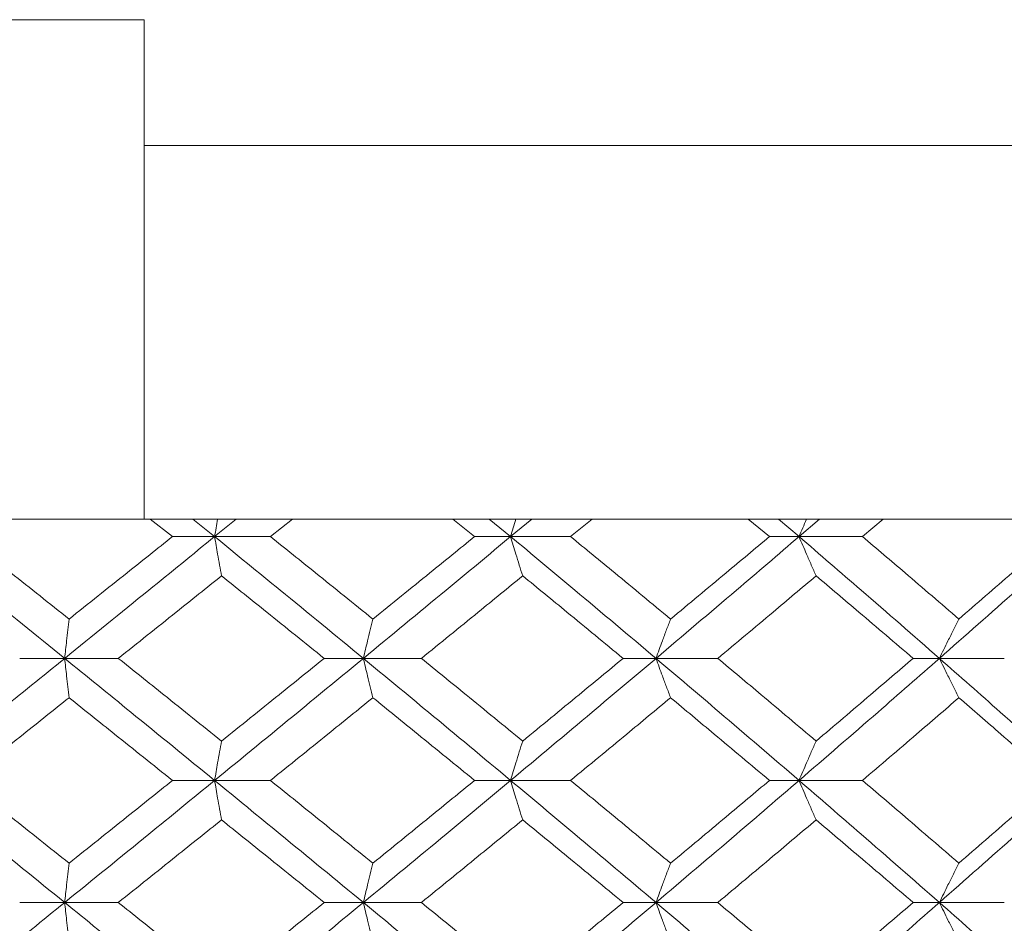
# Model space of a CAD drawing. Header units: inches. Extents: x -4.1 to 22.8, y -8.3 to 17.7.
# Tile 122 of 130: x 20.265 to 20.758, y 1.916 to 2.368. Entities that reach past the tile are written whole.
import ezdxf

# ---------------------------------------------------------------- set-up
doc = ezdxf.new("R2010")
doc.units = ezdxf.units.IN
doc.header["$MEASUREMENT"] = 0

msp = doc.modelspace()

# ---------------------------------------------------------------- linework, layer by layer
at = {"color": 7, "linetype": 'Continuous', "lineweight": 15}
for p, q in [((20.32731, 2.36819), (19.99731, 2.36819)), ((20.32731, 2.36819), (20.32731, 2.30519)), ((20.32731, 2.30519), (21.75164, 2.30519)), ((19.99747, 2.11819), (20.32715, 2.11819)), ((20.32715, 2.11819), (20.32731, 2.11833)), ((21.58913, 2.11819), (20.32715, 2.11819)), ((20.34148, 2.10937), (20.33039, 2.11819)), ((20.36259, 2.10937), (20.3517, 2.11819)), ((20.36259, 2.10937), (20.37344, 2.11819)), ((20.39058, 2.10937), (20.40159, 2.11819)), ((20.4928, 2.10937), (20.4819, 2.11819)), ((20.51087, 2.10937), (20.50018, 2.11819)), ((20.51087, 2.10937), (20.52148, 2.11819)), ((20.54091, 2.10937), (20.55167, 2.11819)), ((20.6405, 2.10937), (20.62991, 2.11819)), ((20.65533, 2.10937), (20.64496, 2.11819)), ((20.65533, 2.10937), (20.66559, 2.11819)), ((20.6871, 2.10937), (20.69748, 2.11819)), ((20.36259, 2.10937), (20.34148, 2.10937)), ((20.36259, 2.10937), (20.39058, 2.10937)), ((20.51087, 2.10937), (20.4928, 2.10937)), ((20.51087, 2.10937), (20.54091, 2.10937)), ((20.65533, 2.10937), (20.6405, 2.10937)), ((20.65533, 2.10937), (20.6871, 2.10937)), ((20.28753, 2.04841), (20.26498, 2.04841)), ((20.28753, 2.04841), (20.31438, 2.04841)), ((20.43711, 2.04841), (20.41749, 2.04841)), ((20.43711, 2.04841), (20.46616, 2.04841)), ((20.58368, 2.04841), (20.5672, 2.04841)), ((20.58368, 2.04841), (20.61462, 2.04841)), ((20.72563, 2.04841), (20.71248, 2.04841)), ((20.72563, 2.04841), (20.75813, 2.04841)), ((20.36259, 1.98729), (20.34148, 1.98729)), ((20.36259, 1.98729), (20.39058, 1.98729)), ((20.51087, 1.98729), (20.4928, 1.98729)), ((20.51087, 1.98729), (20.54091, 1.98729)), ((20.65533, 1.98729), (20.6405, 1.98729)), ((20.65533, 1.98729), (20.6871, 1.98729)), ((20.28753, 1.92616), (20.26498, 1.92616)), ((20.28753, 1.92616), (20.31438, 1.92616)), ((20.43711, 1.92616), (20.41749, 1.92616)), ((20.43711, 1.92616), (20.46616, 1.92616)), ((20.58368, 1.92616), (20.5672, 1.92616)), ((20.58368, 1.92616), (20.61462, 1.92616)), ((20.72563, 1.92616), (20.71248, 1.92616)), ((20.72563, 1.92616), (20.75813, 1.92616))]:
    msp.add_line(p, q, dxfattribs=at)
for points, knots in [([(20.32731, 2.11833), (20.32731, 2.11904), (20.32731, 2.12147), (20.32731, 2.13969), (20.32731, 2.18017), (20.32731, 2.23496), (20.32731, 2.27933), (20.32731, 2.30271), (20.32731, 2.30519)], [0, 0, 0, 0, 0.092358, 0.313266, 0.534198, 0.754525, 0.974043, 1, 1, 1, 1]), ([(20.36413, 2.11819), (20.36413, 2.11816), (20.36361, 2.11525), (20.3631, 2.11229), (20.36259, 2.10937)], [0, 0, 0, 0, 0.010765, 1, 1, 1, 1]), ([(20.51355, 2.11819), (20.51354, 2.11816), (20.51264, 2.11525), (20.51175, 2.11229), (20.51087, 2.10937)], [0, 0, 0, 0, 0.010761, 1, 1, 1, 1]), ([(20.65912, 2.11819), (20.6591, 2.11816), (20.65783, 2.11525), (20.65657, 2.11229), (20.65533, 2.10937)], [0, 0, 0, 0, 0.010761, 1, 1, 1, 1]), ([(20.28753, 2.04841), (20.27346, 2.05981), (20.24837, 2.08014), (20.22319, 2.10044), (20.21212, 2.10937)], [0, 0, 0, 0, 0.560457, 1, 1, 1, 1]), ([(20.2897, 2.0681), (20.28001, 2.07581), (20.26271, 2.08958), (20.24537, 2.10332), (20.23775, 2.10937)], [0, 0, 0, 0, 0.5603389, 1, 1, 1, 1]), ([(20.28753, 2.04841), (20.30157, 2.05981), (20.32663, 2.08014), (20.35161, 2.10044), (20.36259, 2.10937)], [0, 0, 0, 0, 0.560457, 1, 1, 1, 1]), ([(20.2897, 2.0681), (20.29938, 2.07581), (20.31666, 2.08958), (20.3339, 2.10332), (20.34148, 2.10937)], [0, 0, 0, 0, 0.560339, 1, 1, 1, 1]), ([(20.36606, 2.08973), (20.36574, 2.09154), (20.36509, 2.09514), (20.36393, 2.10167), (20.3631, 2.10644), (20.36259, 2.10937)], [0, 0, 0, 0, 0.279168, 0.558335, 1, 1, 1, 1]), ([(20.43711, 2.04841), (20.42324, 2.05981), (20.39849, 2.08014), (20.37355, 2.10044), (20.36259, 2.10937)], [0, 0, 0, 0, 0.560457, 1, 1, 1, 1]), ([(20.44187, 2.0681), (20.43231, 2.07581), (20.41526, 2.08958), (20.39812, 2.10332), (20.39058, 2.10937)], [0, 0, 0, 0, 0.560339, 1, 1, 1, 1]), ([(20.43711, 2.04841), (20.45094, 2.05981), (20.47561, 2.08014), (20.5001, 2.10044), (20.51087, 2.10937)], [0, 0, 0, 0, 0.560458, 1, 1, 1, 1]), ([(20.44187, 2.0681), (20.4514, 2.07581), (20.46842, 2.08958), (20.48535, 2.10332), (20.4928, 2.10937)], [0, 0, 0, 0, 0.5603389, 1, 1, 1, 1]), ([(20.51691, 2.08973), (20.51634, 2.09154), (20.51521, 2.09514), (20.51319, 2.10167), (20.51175, 2.10644), (20.51087, 2.10937)], [0, 0, 0, 0, 0.279165, 0.558332, 1, 1, 1, 1]), ([(20.58368, 2.04841), (20.57015, 2.05981), (20.54602, 2.08014), (20.5216, 2.10044), (20.51087, 2.10937)], [0, 0, 0, 0, 0.560457, 1, 1, 1, 1]), ([(20.59098, 2.0681), (20.58166, 2.07581), (20.56504, 2.08958), (20.54828, 2.10332), (20.54091, 2.10937)], [0, 0, 0, 0, 0.560339, 1, 1, 1, 1]), ([(20.58368, 2.04841), (20.59714, 2.05981), (20.62116, 2.08014), (20.64489, 2.10044), (20.65533, 2.10937)], [0, 0, 0, 0, 0.560457, 1, 1, 1, 1]), ([(20.59098, 2.0681), (20.60026, 2.07581), (20.61683, 2.08958), (20.63327, 2.10332), (20.6405, 2.10937)], [0, 0, 0, 0, 0.560339, 1, 1, 1, 1]), ([(20.66387, 2.08973), (20.66307, 2.09154), (20.66147, 2.09514), (20.65861, 2.10167), (20.65658, 2.10644), (20.65533, 2.10937)], [0, 0, 0, 0, 0.279166, 0.558332, 1, 1, 1, 1]), ([(20.72563, 2.04841), (20.7126, 2.05981), (20.68935, 2.08014), (20.66572, 2.10044), (20.65533, 2.10937)], [0, 0, 0, 0, 0.560457, 1, 1, 1, 1]), ([(20.73539, 2.0681), (20.72642, 2.07581), (20.71041, 2.08958), (20.69422, 2.10332), (20.6871, 2.10937)], [0, 0, 0, 0, 0.560339, 1, 1, 1, 1]), ([(20.72563, 2.04841), (20.73858, 2.05981), (20.76168, 2.08014), (20.7844, 2.10044), (20.79438, 2.10937)], [0, 0, 0, 0, 0.560457, 1, 1, 1, 1]), ([(20.73539, 2.0681), (20.74432, 2.07581), (20.76026, 2.08958), (20.77603, 2.10332), (20.78296, 2.10937)], [0, 0, 0, 0, 0.5603389, 1, 1, 1, 1]), ([(20.31438, 2.04841), (20.32404, 2.05613), (20.34129, 2.06991), (20.3585, 2.08368), (20.36606, 2.08973)], [0, 0, 0, 0, 0.560273, 1, 1, 1, 1]), ([(20.41749, 2.04841), (20.40791, 2.05613), (20.39081, 2.06991), (20.37362, 2.08368), (20.36606, 2.08973)], [0, 0, 0, 0, 0.560273, 1, 1, 1, 1]), ([(20.46616, 2.04841), (20.47567, 2.05613), (20.49262, 2.06991), (20.50949, 2.08368), (20.51691, 2.08973)], [0, 0, 0, 0, 0.560273, 1, 1, 1, 1]), ([(20.5672, 2.04841), (20.55785, 2.05613), (20.54114, 2.06991), (20.52431, 2.08368), (20.51691, 2.08973)], [0, 0, 0, 0, 0.560274, 1, 1, 1, 1]), ([(20.61462, 2.04841), (20.62386, 2.05613), (20.64034, 2.06991), (20.65668, 2.08368), (20.66387, 2.08973)], [0, 0, 0, 0, 0.560273, 1, 1, 1, 1]), ([(20.71248, 2.04841), (20.70345, 2.05613), (20.68733, 2.06991), (20.67103, 2.08368), (20.66387, 2.08973)], [0, 0, 0, 0, 0.560273, 1, 1, 1, 1]), ([(20.2897, 2.0681), (20.28949, 2.06629), (20.28909, 2.06268), (20.28836, 2.05614), (20.28784, 2.05135), (20.28753, 2.04841)], [0, 0, 0, 0, 0.278869, 0.557738, 1, 1, 1, 1]), ([(20.44187, 2.0681), (20.44142, 2.06629), (20.44053, 2.06268), (20.43894, 2.05614), (20.4378, 2.05135), (20.43711, 2.04841)], [0, 0, 0, 0, 0.278871, 0.557742, 1, 1, 1, 1]), ([(20.59098, 2.0681), (20.59029, 2.06629), (20.58892, 2.06268), (20.58649, 2.05614), (20.58474, 2.05135), (20.58368, 2.04841)], [0, 0, 0, 0, 0.2788684, 0.5577382, 1, 1, 1, 1]), ([(20.73539, 2.0681), (20.73447, 2.06629), (20.73264, 2.06268), (20.72938, 2.05614), (20.72706, 2.05135), (20.72563, 2.04841)], [0, 0, 0, 0, 0.278869, 0.55774, 1, 1, 1, 1]), ([(20.21212, 1.98729), (20.22621, 1.9987), (20.25137, 2.01908), (20.27648, 2.03945), (20.28753, 2.04841)], [0, 0, 0, 0, 0.560155, 1, 1, 1, 1]), ([(20.2897, 2.02871), (20.28949, 2.03051), (20.28909, 2.03413), (20.28836, 2.04068), (20.28784, 2.04547), (20.28753, 2.04841)], [0, 0, 0, 0, 0.278772, 0.557552, 1, 1, 1, 1]), ([(20.36259, 1.98729), (20.34861, 1.9987), (20.32364, 2.01908), (20.29856, 2.03945), (20.28753, 2.04841)], [0, 0, 0, 0, 0.560155, 1, 1, 1, 1]), ([(20.36606, 2.00701), (20.35643, 2.01474), (20.33923, 2.02855), (20.32197, 2.04234), (20.31438, 2.04841)], [0, 0, 0, 0, 0.5601358, 1, 1, 1, 1]), ([(20.36259, 1.98729), (20.37655, 1.9987), (20.40146, 2.01908), (20.42622, 2.03945), (20.43711, 2.04841)], [0, 0, 0, 0, 0.560155, 1, 1, 1, 1]), ([(20.36606, 2.00701), (20.37568, 2.01474), (20.39286, 2.02855), (20.40997, 2.04234), (20.41749, 2.04841)], [0, 0, 0, 0, 0.5601362, 1, 1, 1, 1]), ([(20.44187, 2.02871), (20.44142, 2.03051), (20.44053, 2.03413), (20.43894, 2.04068), (20.4378, 2.04547), (20.43711, 2.04841)], [0, 0, 0, 0, 0.278776, 0.557553, 1, 1, 1, 1]), ([(20.51087, 1.98729), (20.49716, 1.9987), (20.47268, 2.01908), (20.44797, 2.03945), (20.43711, 2.04841)], [0, 0, 0, 0, 0.560155, 1, 1, 1, 1]), ([(20.51691, 2.00701), (20.50746, 2.01474), (20.4906, 2.02855), (20.47363, 2.04234), (20.46616, 2.04841)], [0, 0, 0, 0, 0.5601363, 1, 1, 1, 1]), ([(20.51087, 1.98729), (20.52453, 1.9987), (20.54892, 2.01908), (20.57306, 2.03945), (20.58368, 2.04841)], [0, 0, 0, 0, 0.560155, 1, 1, 1, 1]), ([(20.51691, 2.00701), (20.52633, 2.01474), (20.54315, 2.02855), (20.55986, 2.04234), (20.5672, 2.04841)], [0, 0, 0, 0, 0.560136, 1, 1, 1, 1]), ([(20.59098, 2.02871), (20.59029, 2.03051), (20.58892, 2.03413), (20.58649, 2.04068), (20.58474, 2.04547), (20.58368, 2.04841)], [0, 0, 0, 0, 0.278774, 0.557552, 1, 1, 1, 1]), ([(20.65533, 1.98729), (20.64204, 1.9987), (20.61831, 2.01908), (20.59425, 2.03945), (20.58368, 2.04841)], [0, 0, 0, 0, 0.560155, 1, 1, 1, 1]), ([(20.66387, 2.00701), (20.65472, 2.01474), (20.63838, 2.02855), (20.62188, 2.04234), (20.61462, 2.04841)], [0, 0, 0, 0, 0.560136, 1, 1, 1, 1]), ([(20.65533, 1.98729), (20.66855, 1.9987), (20.69215, 2.01908), (20.7154, 2.03945), (20.72563, 2.04841)], [0, 0, 0, 0, 0.560155, 1, 1, 1, 1]), ([(20.66387, 2.00701), (20.67299, 2.01474), (20.68927, 2.02855), (20.70539, 2.04234), (20.71248, 2.04841)], [0, 0, 0, 0, 0.560136, 1, 1, 1, 1]), ([(20.73539, 2.02871), (20.73447, 2.03051), (20.73265, 2.03413), (20.72939, 2.04068), (20.72706, 2.04547), (20.72563, 2.04841)], [0, 0, 0, 0, 0.278772, 0.557551, 1, 1, 1, 1]), ([(20.79438, 1.98729), (20.78166, 1.9987), (20.75894, 2.01908), (20.7358, 2.03945), (20.72563, 2.04841)], [0, 0, 0, 0, 0.560156, 1, 1, 1, 1]), ([(20.23775, 1.98729), (20.24746, 1.99502), (20.26479, 2.00883), (20.28209, 2.02263), (20.2897, 2.02871)], [0, 0, 0, 0, 0.560071, 1, 1, 1, 1]), ([(20.34148, 1.98729), (20.33183, 1.99502), (20.31459, 2.00883), (20.2973, 2.02263), (20.2897, 2.02871)], [0, 0, 0, 0, 0.560071, 1, 1, 1, 1]), ([(20.39058, 1.98729), (20.40018, 1.99502), (20.41731, 2.00883), (20.43436, 2.02263), (20.44187, 2.02871)], [0, 0, 0, 0, 0.5600708, 1, 1, 1, 1]), ([(20.4928, 1.98729), (20.48332, 1.99502), (20.46639, 2.00883), (20.44936, 2.02263), (20.44187, 2.02871)], [0, 0, 0, 0, 0.5600706, 1, 1, 1, 1]), ([(20.54091, 1.98729), (20.55029, 1.99502), (20.56704, 2.00883), (20.58366, 2.02263), (20.59098, 2.02871)], [0, 0, 0, 0, 0.560071, 1, 1, 1, 1]), ([(20.6405, 1.98729), (20.63129, 1.99502), (20.61485, 2.00883), (20.59827, 2.02263), (20.59098, 2.02871)], [0, 0, 0, 0, 0.5600709, 1, 1, 1, 1]), ([(20.6871, 1.98729), (20.69616, 1.99502), (20.71234, 2.00883), (20.72834, 2.02263), (20.73539, 2.02871)], [0, 0, 0, 0, 0.560071, 1, 1, 1, 1]), ([(20.78296, 1.98729), (20.77413, 1.99502), (20.75836, 2.00883), (20.74241, 2.02263), (20.73539, 2.02871)], [0, 0, 0, 0, 0.560071, 1, 1, 1, 1]), ([(20.36606, 2.00701), (20.36574, 2.0052), (20.36509, 2.00158), (20.36393, 1.99503), (20.3631, 1.99023), (20.36259, 1.98729)], [0, 0, 0, 0, 0.278678, 0.557355, 1, 1, 1, 1]), ([(20.51691, 2.00701), (20.51634, 2.0052), (20.51521, 2.00158), (20.51319, 1.99503), (20.51175, 1.99023), (20.51087, 1.98729)], [0, 0, 0, 0, 0.278676, 0.557351, 1, 1, 1, 1]), ([(20.66387, 2.00701), (20.66307, 2.0052), (20.66147, 2.00158), (20.65862, 1.99503), (20.65658, 1.99023), (20.65533, 1.98729)], [0, 0, 0, 0, 0.278673, 0.557349, 1, 1, 1, 1]), ([(20.28753, 1.92616), (20.27347, 1.93757), (20.24836, 1.95794), (20.22319, 1.97832), (20.21212, 1.98729)], [0, 0, 0, 0, 0.559853, 1, 1, 1, 1]), ([(20.2897, 1.94587), (20.28001, 1.9536), (20.26271, 1.9674), (20.24538, 1.98121), (20.23775, 1.98729)], [0, 0, 0, 0, 0.5599328, 1, 1, 1, 1]), ([(20.28753, 1.92616), (20.30157, 1.93757), (20.32665, 1.95794), (20.35161, 1.97832), (20.36259, 1.98729)], [0, 0, 0, 0, 0.559853, 1, 1, 1, 1]), ([(20.2897, 1.94587), (20.29938, 1.9536), (20.31666, 1.9674), (20.3339, 1.98121), (20.34148, 1.98729)], [0, 0, 0, 0, 0.559933, 1, 1, 1, 1]), ([(20.36606, 1.96756), (20.36574, 1.96937), (20.36509, 1.97299), (20.36393, 1.97954), (20.3631, 1.98434), (20.36259, 1.98729)], [0, 0, 0, 0, 0.278678, 0.557353, 1, 1, 1, 1]), ([(20.43711, 1.92616), (20.42324, 1.93757), (20.39848, 1.95794), (20.37356, 1.97832), (20.36259, 1.98729)], [0, 0, 0, 0, 0.5598527, 1, 1, 1, 1]), ([(20.44187, 1.94587), (20.43232, 1.9536), (20.41526, 1.9674), (20.39812, 1.98121), (20.39058, 1.98729)], [0, 0, 0, 0, 0.559933, 1, 1, 1, 1]), ([(20.43711, 1.92616), (20.45093, 1.93757), (20.47563, 1.95794), (20.5001, 1.97832), (20.51087, 1.98729)], [0, 0, 0, 0, 0.5598527, 1, 1, 1, 1]), ([(20.44187, 1.94587), (20.4514, 1.9536), (20.46843, 1.9674), (20.48535, 1.98121), (20.4928, 1.98729)], [0, 0, 0, 0, 0.5599328, 1, 1, 1, 1]), ([(20.51691, 1.96756), (20.51634, 1.96937), (20.51521, 1.97299), (20.51319, 1.97954), (20.51175, 1.98434), (20.51087, 1.98729)], [0, 0, 0, 0, 0.278676, 0.55735, 1, 1, 1, 1]), ([(20.58368, 1.92616), (20.57016, 1.93757), (20.54601, 1.95794), (20.52161, 1.97832), (20.51087, 1.98729)], [0, 0, 0, 0, 0.559853, 1, 1, 1, 1]), ([(20.59098, 1.94587), (20.58167, 1.9536), (20.56504, 1.9674), (20.54829, 1.98121), (20.54091, 1.98729)], [0, 0, 0, 0, 0.5599325, 1, 1, 1, 1]), ([(20.58368, 1.92616), (20.59713, 1.93757), (20.62117, 1.95794), (20.64489, 1.97832), (20.65533, 1.98729)], [0, 0, 0, 0, 0.559853, 1, 1, 1, 1]), ([(20.59098, 1.94587), (20.60026, 1.9536), (20.61684, 1.9674), (20.63327, 1.98121), (20.6405, 1.98729)], [0, 0, 0, 0, 0.559932, 1, 1, 1, 1]), ([(20.66387, 1.96756), (20.66307, 1.96937), (20.66147, 1.97299), (20.65862, 1.97954), (20.65658, 1.98434), (20.65533, 1.98729)], [0, 0, 0, 0, 0.278673, 0.557348, 1, 1, 1, 1]), ([(20.72563, 1.92616), (20.7126, 1.93757), (20.68934, 1.95794), (20.66572, 1.97832), (20.65533, 1.98729)], [0, 0, 0, 0, 0.559853, 1, 1, 1, 1]), ([(20.73539, 1.94587), (20.72642, 1.9536), (20.7104, 1.9674), (20.69422, 1.98121), (20.6871, 1.98729)], [0, 0, 0, 0, 0.559933, 1, 1, 1, 1]), ([(20.72563, 1.92616), (20.73857, 1.93757), (20.76169, 1.95794), (20.78439, 1.97832), (20.79438, 1.98729)], [0, 0, 0, 0, 0.559853, 1, 1, 1, 1]), ([(20.73539, 1.94587), (20.74432, 1.9536), (20.76027, 1.9674), (20.77602, 1.98121), (20.78296, 1.98729)], [0, 0, 0, 0, 0.559932, 1, 1, 1, 1]), ([(20.31438, 1.92616), (20.32404, 1.93389), (20.3413, 1.94768), (20.35849, 1.96149), (20.36606, 1.96756)], [0, 0, 0, 0, 0.559868, 1, 1, 1, 1]), ([(20.41749, 1.92616), (20.40791, 1.93389), (20.3908, 1.94768), (20.37362, 1.96149), (20.36606, 1.96756)], [0, 0, 0, 0, 0.559867, 1, 1, 1, 1]), ([(20.46616, 1.92616), (20.47566, 1.93389), (20.49263, 1.94768), (20.50949, 1.96149), (20.51691, 1.96756)], [0, 0, 0, 0, 0.559867, 1, 1, 1, 1]), ([(20.5672, 1.92616), (20.55785, 1.93389), (20.54114, 1.94768), (20.52431, 1.96149), (20.51691, 1.96756)], [0, 0, 0, 0, 0.5598681, 1, 1, 1, 1]), ([(20.61462, 1.92616), (20.62386, 1.93389), (20.64035, 1.94768), (20.65668, 1.96149), (20.66387, 1.96756)], [0, 0, 0, 0, 0.559868, 1, 1, 1, 1]), ([(20.71248, 1.92616), (20.70345, 1.93389), (20.68732, 1.94768), (20.67104, 1.96149), (20.66387, 1.96756)], [0, 0, 0, 0, 0.559867, 1, 1, 1, 1]), ([(20.2897, 1.94587), (20.28949, 1.94406), (20.28909, 1.94045), (20.28836, 1.93389), (20.28784, 1.9291), (20.28753, 1.92616)], [0, 0, 0, 0, 0.278773, 0.557552, 1, 1, 1, 1]), ([(20.44187, 1.94587), (20.44142, 1.94406), (20.44053, 1.94045), (20.43894, 1.93389), (20.4378, 1.9291), (20.43711, 1.92616)], [0, 0, 0, 0, 0.278777, 0.557553, 1, 1, 1, 1]), ([(20.59098, 1.94587), (20.59029, 1.94406), (20.58892, 1.94045), (20.58649, 1.93389), (20.58474, 1.9291), (20.58368, 1.92616)], [0, 0, 0, 0, 0.278776, 0.557552, 1, 1, 1, 1]), ([(20.73539, 1.94587), (20.73447, 1.94406), (20.73265, 1.94045), (20.72939, 1.93389), (20.72706, 1.9291), (20.72563, 1.92616)], [0, 0, 0, 0, 0.278773, 0.557551, 1, 1, 1, 1]), ([(20.21212, 1.86521), (20.22621, 1.87657), (20.25139, 1.89687), (20.27648, 1.91721), (20.28753, 1.92616)], [0, 0, 0, 0, 0.55955, 1, 1, 1, 1]), ([(20.2897, 1.90648), (20.28949, 1.90828), (20.28909, 1.91189), (20.28836, 1.91844), (20.28784, 1.92323), (20.28753, 1.92616)], [0, 0, 0, 0, 0.278869, 0.557738, 1, 1, 1, 1]), ([(20.36259, 1.86521), (20.34861, 1.87657), (20.32363, 1.89687), (20.29857, 1.91721), (20.28753, 1.92616)], [0, 0, 0, 0, 0.55955, 1, 1, 1, 1]), ([(20.36606, 1.88484), (20.35643, 1.89255), (20.33922, 1.90631), (20.32197, 1.9201), (20.31438, 1.92616)], [0, 0, 0, 0, 0.55973, 1, 1, 1, 1]), ([(20.36259, 1.86521), (20.37654, 1.87657), (20.40147, 1.89687), (20.42621, 1.91721), (20.43711, 1.92616)], [0, 0, 0, 0, 0.55955, 1, 1, 1, 1]), ([(20.36606, 1.88484), (20.37568, 1.89255), (20.39286, 1.90631), (20.40996, 1.9201), (20.41749, 1.92616)], [0, 0, 0, 0, 0.55973, 1, 1, 1, 1]), ([(20.44187, 1.90648), (20.44142, 1.90828), (20.44053, 1.91189), (20.43894, 1.91844), (20.4378, 1.92323), (20.43711, 1.92616)], [0, 0, 0, 0, 0.278871, 0.557742, 1, 1, 1, 1]), ([(20.51087, 1.86521), (20.49716, 1.87657), (20.47266, 1.89687), (20.44798, 1.91721), (20.43711, 1.92616)], [0, 0, 0, 0, 0.55955, 1, 1, 1, 1]), ([(20.51691, 1.88484), (20.50746, 1.89255), (20.49059, 1.90631), (20.47363, 1.9201), (20.46616, 1.92616)], [0, 0, 0, 0, 0.55973, 1, 1, 1, 1]), ([(20.51087, 1.86521), (20.52453, 1.87657), (20.54894, 1.89687), (20.57305, 1.91721), (20.58368, 1.92616)], [0, 0, 0, 0, 0.55955, 1, 1, 1, 1]), ([(20.51691, 1.88484), (20.52633, 1.89255), (20.54316, 1.90631), (20.55985, 1.9201), (20.5672, 1.92616)], [0, 0, 0, 0, 0.55973, 1, 1, 1, 1]), ([(20.59098, 1.90648), (20.59029, 1.90828), (20.58892, 1.91189), (20.58649, 1.91844), (20.58474, 1.92323), (20.58368, 1.92616)], [0, 0, 0, 0, 0.2788684, 0.5577382, 1, 1, 1, 1]), ([(20.65533, 1.86521), (20.64204, 1.87657), (20.61829, 1.89687), (20.59426, 1.91721), (20.58368, 1.92616)], [0, 0, 0, 0, 0.559551, 1, 1, 1, 1]), ([(20.66387, 1.88484), (20.65472, 1.89255), (20.63837, 1.90631), (20.62188, 1.9201), (20.61462, 1.92616)], [0, 0, 0, 0, 0.5597301, 1, 1, 1, 1]), ([(20.65533, 1.86521), (20.66854, 1.87657), (20.69217, 1.89687), (20.7154, 1.91721), (20.72563, 1.92616)], [0, 0, 0, 0, 0.55955, 1, 1, 1, 1]), ([(20.66387, 1.88484), (20.67299, 1.89255), (20.68928, 1.90631), (20.70539, 1.9201), (20.71248, 1.92616)], [0, 0, 0, 0, 0.5597302, 1, 1, 1, 1]), ([(20.73539, 1.90648), (20.73447, 1.90828), (20.73264, 1.91189), (20.72938, 1.91844), (20.72706, 1.92323), (20.72563, 1.92616)], [0, 0, 0, 0, 0.278869, 0.55774, 1, 1, 1, 1]), ([(20.79438, 1.86521), (20.78166, 1.87657), (20.75893, 1.89687), (20.73581, 1.91721), (20.72563, 1.92616)], [0, 0, 0, 0, 0.55955, 1, 1, 1, 1])]:
    msp.add_open_spline(points, degree=3, knots=knots, dxfattribs=at)

doc.saveas('drawing.dxf')
